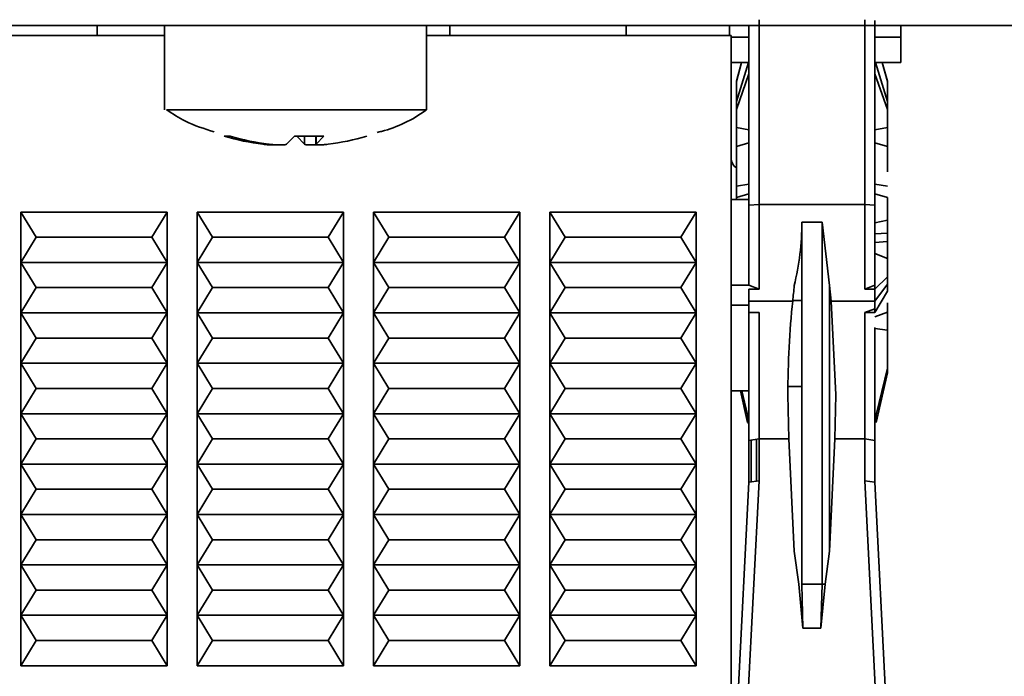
# Model space of a CAD drawing. Header units: millimetres. Extents: x 0 to 420, y 0 to 297.
# Tile 11 of 126: x 145.69 to 155.46, y 91.33 to 97.84. Entities that reach past the tile are written whole.
import ezdxf

# ---------------------------------------------------------------- set-up
doc = ezdxf.new("R2010")
doc.units = ezdxf.units.MM
doc.linetypes.add('CENTERX2', pattern=[20.32, 12.7, -2.54, 2.54, -2.54])

msp = doc.modelspace()

# ---------------------------------------------------------------- linework, layer by layer
at = {"color": 7, "linetype": 'Continuous', "lineweight": 35}
for p, q in [((153.0268, 97.8396), (153.0268, 96.0069)), ((154.0768, 97.8396), (154.0768, 96.0069)), ((154.1768, 97.8313), (154.1768, 95.9985)), ((203.4519, 97.7818), (81.8518, 97.7818)), ((146.4592, 97.7818), (146.4592, 97.6818)), ((146.4592, 97.6818), (146.4592, 97.7818)), ((147.1268, 97.7818), (147.1268, 96.9463)), ((149.7268, 96.9463), (149.7268, 97.7818)), ((149.9592, 97.7818), (149.9592, 97.6818)), ((149.9592, 97.6818), (149.9592, 97.7818)), ((151.7092, 97.7818), (151.7092, 97.6818)), ((152.7342, 97.6818), (152.7342, 97.7818)), ((152.9268, 97.7818), (152.9268, 95.9985)), ((154.4342, 97.7818), (154.4342, 97.6666)), ((133.2946, 97.6818), (147.1268, 97.6818)), ((149.7268, 97.6818), (152.7518, 97.6818)), ((152.7518, 97.6818), (152.7518, 90.8818)), ((154.4342, 97.4166), (154.4342, 97.6666)), ((152.7518, 97.4166), (152.9268, 97.4166)), ((152.8018, 97.0274), (152.9208, 97.4166)), ((152.8018, 97.2268), (152.8542, 97.4166)), ((152.8534, 97.4166), (152.8018, 97.2303)), ((154.1768, 97.4166), (154.4342, 97.4166)), ((154.3018, 97.0274), (154.1827, 97.4166)), ((154.2493, 97.4166), (154.3018, 97.2268)), ((154.3018, 97.2303), (154.2502, 97.4166)), ((152.8018, 96.9483), (152.9268, 97.3042)), ((152.8018, 97.2303), (152.8018, 97.2268)), ((154.1768, 97.3042), (154.3018, 96.9483)), ((152.8018, 97.2268), (152.8018, 97.0274)), ((154.3018, 97.2268), (154.3018, 97.0274)), ((147.152, 96.9463), (147.1447, 96.9463)), ((152.8018, 97.0274), (152.8018, 96.9483)), ((152.8018, 96.9483), (152.8018, 96.772)), ((154.3018, 97.0274), (154.3018, 96.9483)), ((154.3018, 96.9483), (154.3018, 96.772)), ((154.3037, 96.856), (154.3018, 96.8568)), ((152.8018, 96.772), (152.8018, 96.583)), ((152.8018, 96.772), (152.9268, 96.7456)), ((154.1768, 96.7456), (154.3018, 96.772)), ((147.7785, 96.6838), (147.7197, 96.6838)), ((148.3384, 96.6044), (148.415, 96.6838)), ((148.7092, 96.6838), (148.415, 96.6838)), ((148.415, 96.6838), (148.4385, 96.6838)), ((148.5151, 96.6044), (148.4385, 96.6838)), ((148.6297, 96.6838), (148.6297, 96.6012)), ((148.7092, 96.6838), (148.6326, 96.6044)), ((152.9268, 96.6196), (152.8018, 96.583)), ((152.8018, 96.583), (152.8018, 96.19)), ((154.3018, 96.583), (154.1768, 96.6196)), ((152.8018, 96.19), (152.9268, 96.2075)), ((152.8018, 96.19), (152.8018, 96.0753)), ((154.1768, 96.2075), (154.3018, 96.19)), ((152.9268, 96.0568), (152.7518, 96.0568)), ((152.9268, 96.1119), (152.8018, 96.0753)), ((152.8018, 96.0753), (152.8018, 96.0568)), ((154.3018, 96.0753), (154.1768, 96.1119)), ((153.0268, 96.0069), (152.9268, 95.9985)), ((152.9268, 95.9985), (152.9268, 95.2055)), ((153.0268, 96.0069), (153.0268, 95.1683)), ((154.0768, 96.0069), (153.0268, 96.0069)), ((154.0768, 95.1683), (154.0768, 96.0069)), ((154.1768, 95.9985), (154.0768, 96.0069)), ((145.8518, 95.6818), (145.7018, 95.9318)), ((145.7018, 95.9318), (147.1518, 95.9318)), ((145.7018, 95.4318), (145.7018, 95.9318)), ((147.1518, 95.9318), (147.0018, 95.6818)), ((147.1518, 95.9318), (147.1518, 95.4318)), ((147.6018, 95.6818), (147.4518, 95.9318)), ((147.4518, 95.9318), (148.9018, 95.9318)), ((147.4518, 95.4318), (147.4518, 95.9318)), ((148.9018, 95.9318), (148.7518, 95.6818)), ((148.9018, 95.9318), (148.9018, 95.4318)), ((149.3518, 95.6818), (149.2018, 95.9318)), ((149.2018, 95.9318), (150.6518, 95.9318)), ((149.2018, 95.4318), (149.2018, 95.9318)), ((150.6518, 95.9318), (150.5018, 95.6818)), ((150.6518, 95.9318), (150.6518, 95.4318)), ((151.1018, 95.6818), (150.9518, 95.9318)), ((150.9518, 95.9318), (152.4018, 95.9318)), ((150.9518, 95.4318), (150.9518, 95.9318)), ((152.4018, 95.9318), (152.2518, 95.6818)), ((152.4018, 95.9318), (152.4018, 95.4318)), ((153.4518, 95.8318), (153.6518, 95.8318)), ((153.4518, 95.8318), (153.4518, 92.2394)), ((153.6518, 95.8318), (153.7277, 95.2022)), ((153.6518, 95.8318), (153.6518, 92.2394)), ((154.1768, 95.8256), (154.3018, 95.8526)), ((145.7018, 95.4318), (145.8518, 95.6818)), ((147.0018, 95.6818), (145.8518, 95.6818)), ((147.0018, 95.6818), (147.1518, 95.4318)), ((147.4518, 95.4318), (147.6018, 95.6818)), ((148.7518, 95.6818), (147.6018, 95.6818)), ((148.7518, 95.6818), (148.9018, 95.4318)), ((149.2018, 95.4318), (149.3518, 95.6818)), ((150.5018, 95.6818), (149.3518, 95.6818)), ((150.5018, 95.6818), (150.6518, 95.4318)), ((150.9518, 95.4318), (151.1018, 95.6818)), ((152.2518, 95.6818), (151.1018, 95.6818)), ((152.2518, 95.6818), (152.4018, 95.4318)), ((154.3018, 95.7225), (154.1768, 95.7172)), ((154.3018, 95.7225), (154.3018, 95.6399)), ((154.1768, 95.6305), (154.3018, 95.6399)), ((154.1768, 95.5189), (154.3018, 95.4725)), ((154.3018, 95.4725), (154.3018, 95.2884)), ((145.7018, 95.4318), (147.1518, 95.4318)), ((145.8518, 95.1818), (145.7018, 95.4318)), ((145.7018, 94.9318), (145.7018, 95.4318)), ((147.1518, 95.4318), (147.0018, 95.1818)), ((147.1518, 95.4318), (147.1518, 94.9318)), ((147.4518, 95.4318), (148.9018, 95.4318)), ((147.6018, 95.1818), (147.4518, 95.4318)), ((147.4518, 94.9318), (147.4518, 95.4318)), ((148.9018, 95.4318), (148.7518, 95.1818)), ((148.9018, 95.4318), (148.9018, 94.9318)), ((149.2018, 95.4318), (150.6518, 95.4318)), ((149.3518, 95.1818), (149.2018, 95.4318)), ((149.2018, 94.9318), (149.2018, 95.4318)), ((150.6518, 95.4318), (150.5018, 95.1818)), ((150.6518, 95.4318), (150.6518, 94.9318)), ((150.9518, 95.4318), (152.4018, 95.4318)), ((151.1018, 95.1818), (150.9518, 95.4318)), ((150.9518, 94.9318), (150.9518, 95.4318)), ((152.4018, 95.4318), (152.2518, 95.1818)), ((152.4018, 95.4318), (152.4018, 94.9318)), ((154.3018, 95.2884), (154.1768, 95.1683)), ((154.3037, 95.3448), (154.3018, 95.344)), ((154.3018, 95.2884), (154.3018, 95.217)), ((145.7018, 94.9318), (145.8518, 95.1818)), ((145.8518, 95.1818), (147.0018, 95.1818)), ((147.0018, 95.1818), (147.1518, 94.9318)), ((147.4518, 94.9318), (147.6018, 95.1818)), ((147.6018, 95.1818), (148.7518, 95.1818)), ((148.7518, 95.1818), (148.9018, 94.9318)), ((149.2018, 94.9318), (149.3518, 95.1818)), ((149.3518, 95.1818), (150.5018, 95.1818)), ((150.5018, 95.1818), (150.6518, 94.9318)), ((150.9518, 94.9318), (151.1018, 95.1818)), ((151.1018, 95.1818), (152.2518, 95.1818)), ((152.2518, 95.1818), (152.4018, 94.9318)), ((152.9268, 95.2055), (153.0268, 95.1683)), ((153.7277, 95.2022), (153.7423, 95.0493)), ((153.7277, 95.2022), (153.7277, 92.5685)), ((154.0768, 95.1683), (154.1768, 95.2055)), ((154.1768, 95.0493), (154.3018, 95.217)), ((154.1768, 95.2055), (154.1768, 95.1683)), ((154.3018, 95.217), (154.3018, 95.1482)), ((153.0268, 95.1683), (152.9268, 95.1683)), ((152.9268, 95.0493), (152.9268, 95.1683)), ((154.1768, 95.1683), (154.0768, 95.1683)), ((154.1768, 95.0493), (154.1768, 95.1683)), ((154.3018, 95.1482), (154.1768, 94.9337)), ((152.9268, 95.0493), (153.3613, 95.0493)), ((152.9268, 95.0493), (152.9268, 94.9337)), ((153.7423, 95.0493), (154.1768, 95.0493)), ((153.7905, 94.1178), (153.7423, 95.0493)), ((154.1768, 95.0493), (154.1768, 94.9337)), ((154.3018, 95.0308), (154.3018, 94.9371)), ((145.8518, 94.6818), (145.7018, 94.9318)), ((145.7018, 94.9318), (147.1518, 94.9318)), ((145.7018, 94.4318), (145.7018, 94.9318)), ((147.1518, 94.9318), (147.0018, 94.6818)), ((147.1518, 94.9318), (147.1518, 94.4318)), ((147.6018, 94.6818), (147.4518, 94.9318)), ((147.4518, 94.9318), (148.9018, 94.9318)), ((147.4518, 94.4318), (147.4518, 94.9318)), ((148.9018, 94.9318), (148.7518, 94.6818)), ((148.9018, 94.9318), (148.9018, 94.4318)), ((149.3518, 94.6818), (149.2018, 94.9318)), ((149.2018, 94.9318), (150.6518, 94.9318)), ((149.2018, 94.4318), (149.2018, 94.9318)), ((150.6518, 94.9318), (150.5018, 94.6818)), ((150.6518, 94.9318), (150.6518, 94.4318)), ((151.1018, 94.6818), (150.9518, 94.9318)), ((150.9518, 94.9318), (152.4018, 94.9318)), ((150.9518, 94.4318), (150.9518, 94.9318)), ((152.4018, 94.9318), (152.2518, 94.6818)), ((152.4018, 94.9318), (152.4018, 94.4318)), ((152.9268, 94.9709), (152.9268, 93.6663)), ((153.0268, 94.9337), (152.9268, 94.9337)), ((153.0268, 93.6837), (153.0268, 94.9337)), ((154.0768, 94.9337), (154.1768, 94.9709)), ((154.1768, 94.9337), (154.0768, 94.9337)), ((154.0768, 94.9337), (154.0768, 93.6837)), ((154.1768, 94.8934), (154.3018, 94.9371)), ((154.1768, 94.775), (154.3018, 94.7594)), ((154.3018, 94.7594), (154.3018, 94.3842)), ((145.7018, 94.4318), (145.8518, 94.6818)), ((147.0018, 94.6818), (145.8518, 94.6818)), ((147.0018, 94.6818), (147.1518, 94.4318)), ((147.4518, 94.4318), (147.6018, 94.6818)), ((147.6018, 94.6818), (148.7518, 94.6818)), ((148.7518, 94.6818), (148.9018, 94.4318)), ((149.2018, 94.4318), (149.3518, 94.6818)), ((149.3518, 94.6818), (150.5018, 94.6818)), ((150.5018, 94.6818), (150.6518, 94.4318)), ((150.9518, 94.4318), (151.1018, 94.6818)), ((151.1018, 94.6818), (152.2518, 94.6818)), ((152.2518, 94.6818), (152.4018, 94.4318)), ((145.8518, 94.1818), (145.7018, 94.4318)), ((147.1518, 94.4318), (145.7018, 94.4318)), ((145.7018, 93.9318), (145.7018, 94.4318)), ((147.1518, 94.4318), (147.0018, 94.1818)), ((147.1518, 94.4318), (147.1518, 93.9318)), ((147.6018, 94.1818), (147.4518, 94.4318)), ((147.4518, 94.4318), (148.9018, 94.4318)), ((147.4518, 93.9318), (147.4518, 94.4318)), ((148.9018, 94.4318), (148.7518, 94.1818)), ((148.9018, 94.4318), (148.9018, 93.9318)), ((149.3518, 94.1818), (149.2018, 94.4318)), ((149.2018, 94.4318), (150.6518, 94.4318)), ((149.2018, 93.9318), (149.2018, 94.4318)), ((150.6518, 94.4318), (150.5018, 94.1818)), ((150.6518, 94.4318), (150.6518, 93.9318)), ((151.1018, 94.1818), (150.9518, 94.4318)), ((150.9518, 94.4318), (152.4018, 94.4318)), ((150.9518, 93.9318), (150.9518, 94.4318)), ((152.4018, 94.4318), (152.2518, 94.1818)), ((152.4018, 94.4318), (152.4018, 93.9318)), ((154.3018, 94.3842), (154.19, 93.919)), ((154.3018, 94.3374), (154.19, 93.8443)), ((154.3018, 94.3842), (154.3018, 94.3374)), ((145.7018, 93.9318), (145.8518, 94.1818)), ((147.0018, 94.1818), (145.8518, 94.1818)), ((147.0018, 94.1818), (147.1518, 93.9318)), ((147.4518, 93.9318), (147.6018, 94.1818)), ((148.7518, 94.1818), (147.6018, 94.1818)), ((148.7518, 94.1818), (148.9018, 93.9318)), ((149.2018, 93.9318), (149.3518, 94.1818)), ((149.3518, 94.1818), (150.5018, 94.1818)), ((150.5018, 94.1818), (150.6518, 93.9318)), ((150.9518, 93.9318), (151.1018, 94.1818)), ((151.1018, 94.1818), (152.2518, 94.1818)), ((152.2518, 94.1818), (152.4018, 93.9318)), ((152.7518, 94.1568), (152.9268, 94.1568)), ((152.8427, 94.1568), (152.9136, 93.8443)), ((152.9136, 93.919), (152.8564, 94.1568)), ((153.3232, 93.6837), (153.313, 94.1178)), ((153.7804, 93.6837), (153.7905, 94.1178)), ((145.8518, 93.6818), (145.7018, 93.9318)), ((147.1518, 93.9318), (145.7018, 93.9318)), ((145.7018, 93.4318), (145.7018, 93.9318)), ((147.1518, 93.9318), (147.0018, 93.6818)), ((147.1518, 93.9318), (147.1518, 93.4318)), ((147.6018, 93.6818), (147.4518, 93.9318)), ((148.9018, 93.9318), (147.4518, 93.9318)), ((147.4518, 93.4318), (147.4518, 93.9318)), ((148.9018, 93.9318), (148.7518, 93.6818)), ((148.9018, 93.9318), (148.9018, 93.4318)), ((149.3518, 93.6818), (149.2018, 93.9318)), ((149.2018, 93.9318), (150.6518, 93.9318)), ((149.2018, 93.4318), (149.2018, 93.9318)), ((150.6518, 93.9318), (150.5018, 93.6818)), ((150.6518, 93.9318), (150.6518, 93.4318)), ((151.1018, 93.6818), (150.9518, 93.9318)), ((150.9518, 93.9318), (152.4018, 93.9318)), ((150.9518, 93.4318), (150.9518, 93.9318)), ((152.4018, 93.9318), (152.2518, 93.6818)), ((152.4018, 93.9318), (152.4018, 93.4318)), ((152.9136, 93.8443), (152.9136, 93.919)), ((154.19, 93.919), (154.19, 93.8443)), ((152.9268, 93.8367), (152.9136, 93.8443)), ((145.7018, 93.4318), (145.8518, 93.6818)), ((147.0018, 93.6818), (145.8518, 93.6818)), ((147.0018, 93.6818), (147.1518, 93.4318)), ((147.4518, 93.4318), (147.6018, 93.6818)), ((148.7518, 93.6818), (147.6018, 93.6818)), ((148.7518, 93.6818), (148.9018, 93.4318)), ((149.2018, 93.4318), (149.3518, 93.6818)), ((150.5018, 93.6818), (149.3518, 93.6818)), ((150.5018, 93.6818), (150.6518, 93.4318)), ((150.9518, 93.4318), (151.1018, 93.6818)), ((151.1018, 93.6818), (152.2518, 93.6818)), ((152.2518, 93.6818), (152.4018, 93.4318)), ((152.9268, 93.6663), (153.0268, 93.6837)), ((152.9268, 93.2519), (152.9268, 93.6663)), ((152.9491, 93.2553), (152.9491, 93.6702)), ((153.0018, 93.6794), (153.0018, 93.2631)), ((153.3232, 93.6837), (153.0268, 93.6837)), ((153.0268, 93.6837), (153.0268, 93.2668)), ((153.3759, 92.5685), (153.3232, 93.6837)), ((153.7277, 92.5685), (153.7804, 93.6837)), ((153.7804, 93.6837), (154.0768, 93.6837)), ((154.0768, 93.6837), (154.0768, 93.2668)), ((154.1768, 93.6663), (154.0768, 93.6837)), ((154.1768, 93.2519), (154.1768, 93.6663)), ((145.8518, 93.1818), (145.7018, 93.4318)), ((147.1518, 93.4318), (145.7018, 93.4318)), ((145.7018, 92.9318), (145.7018, 93.4318)), ((147.1518, 93.4318), (147.0018, 93.1818)), ((147.1518, 93.4318), (147.1518, 92.9318)), ((147.6018, 93.1818), (147.4518, 93.4318)), ((148.9018, 93.4318), (147.4518, 93.4318)), ((147.4518, 92.9318), (147.4518, 93.4318)), ((148.9018, 93.4318), (148.7518, 93.1818)), ((148.9018, 93.4318), (148.9018, 92.9318)), ((149.3518, 93.1818), (149.2018, 93.4318)), ((150.6518, 93.4318), (149.2018, 93.4318)), ((149.2018, 92.9318), (149.2018, 93.4318)), ((150.6518, 93.4318), (150.5018, 93.1818)), ((150.6518, 93.4318), (150.6518, 92.9318)), ((151.1018, 93.1818), (150.9518, 93.4318)), ((150.9518, 93.4318), (152.4018, 93.4318)), ((150.9518, 92.9318), (150.9518, 93.4318)), ((152.4018, 93.4318), (152.2518, 93.1818)), ((152.4018, 93.4318), (152.4018, 92.9318)), ((152.9268, 93.2519), (152.8018, 90.7899)), ((153.0268, 93.2668), (152.9018, 90.8048)), ((153.0268, 93.2668), (152.9268, 93.2519)), ((154.0768, 93.2668), (154.2018, 90.8048)), ((154.1768, 93.2519), (154.0768, 93.2668)), ((154.3018, 90.7899), (154.1768, 93.2519)), ((145.7018, 92.9318), (145.8518, 93.1818)), ((147.0018, 93.1818), (145.8518, 93.1818)), ((147.0018, 93.1818), (147.1518, 92.9318)), ((147.4518, 92.9318), (147.6018, 93.1818)), ((148.7518, 93.1818), (147.6018, 93.1818)), ((148.7518, 93.1818), (148.9018, 92.9318)), ((149.2018, 92.9318), (149.3518, 93.1818)), ((150.5018, 93.1818), (149.3518, 93.1818)), ((150.5018, 93.1818), (150.6518, 92.9318)), ((150.9518, 92.9318), (151.1018, 93.1818)), ((152.2518, 93.1818), (151.1018, 93.1818)), ((152.2518, 93.1818), (152.4018, 92.9318)), ((145.8518, 92.6818), (145.7018, 92.9318)), ((147.1518, 92.9318), (145.7018, 92.9318)), ((145.7018, 92.4318), (145.7018, 92.9318)), ((147.1518, 92.9318), (147.0018, 92.6818)), ((147.1518, 92.9318), (147.1518, 92.4318)), ((147.6018, 92.6818), (147.4518, 92.9318)), ((148.9018, 92.9318), (147.4518, 92.9318)), ((147.4518, 92.4318), (147.4518, 92.9318)), ((148.9018, 92.9318), (148.7518, 92.6818)), ((148.9018, 92.9318), (148.9018, 92.4318)), ((149.3518, 92.6818), (149.2018, 92.9318)), ((150.6518, 92.9318), (149.2018, 92.9318)), ((149.2018, 92.4318), (149.2018, 92.9318)), ((150.6518, 92.9318), (150.5018, 92.6818)), ((150.6518, 92.9318), (150.6518, 92.4318)), ((151.1018, 92.6818), (150.9518, 92.9318)), ((152.4018, 92.9318), (150.9518, 92.9318)), ((150.9518, 92.4318), (150.9518, 92.9318)), ((152.4018, 92.9318), (152.2518, 92.6818)), ((152.4018, 92.9318), (152.4018, 92.4318)), ((145.7018, 92.4318), (145.8518, 92.6818)), ((147.0018, 92.6818), (145.8518, 92.6818)), ((147.0018, 92.6818), (147.1518, 92.4318)), ((147.4518, 92.4318), (147.6018, 92.6818)), ((148.7518, 92.6818), (147.6018, 92.6818)), ((148.7518, 92.6818), (148.9018, 92.4318)), ((149.2018, 92.4318), (149.3518, 92.6818)), ((150.5018, 92.6818), (149.3518, 92.6818)), ((150.5018, 92.6818), (150.6518, 92.4318)), ((150.9518, 92.4318), (151.1018, 92.6818)), ((152.2518, 92.6818), (151.1018, 92.6818)), ((152.2518, 92.6818), (152.4018, 92.4318)), ((153.4215, 92.2394), (153.3759, 92.5685)), ((153.6821, 92.2394), (153.7277, 92.5685)), ((145.8518, 92.1818), (145.7018, 92.4318)), ((147.1518, 92.4318), (145.7018, 92.4318)), ((145.7018, 91.9318), (145.7018, 92.4318)), ((147.1518, 92.4318), (147.0018, 92.1818)), ((147.1518, 92.4318), (147.1518, 91.9318)), ((147.6018, 92.1818), (147.4518, 92.4318)), ((148.9018, 92.4318), (147.4518, 92.4318)), ((147.4518, 91.9318), (147.4518, 92.4318)), ((148.9018, 92.4318), (148.7518, 92.1818)), ((148.9018, 92.4318), (148.9018, 91.9318)), ((149.3518, 92.1818), (149.2018, 92.4318)), ((150.6518, 92.4318), (149.2018, 92.4318)), ((149.2018, 91.9318), (149.2018, 92.4318)), ((150.6518, 92.4318), (150.5018, 92.1818)), ((150.6518, 92.4318), (150.6518, 91.9318)), ((151.1018, 92.1818), (150.9518, 92.4318)), ((152.4018, 92.4318), (150.9518, 92.4318)), ((150.9518, 91.9318), (150.9518, 92.4318)), ((152.4018, 92.4318), (152.2518, 92.1818)), ((152.4018, 92.4318), (152.4018, 91.9318)), ((145.7018, 91.9318), (145.8518, 92.1818)), ((147.0018, 92.1818), (145.8518, 92.1818)), ((147.0018, 92.1818), (147.1518, 91.9318)), ((147.4518, 91.9318), (147.6018, 92.1818)), ((148.7518, 92.1818), (147.6018, 92.1818)), ((148.7518, 92.1818), (148.9018, 91.9318)), ((149.2018, 91.9318), (149.3518, 92.1818)), ((150.5018, 92.1818), (149.3518, 92.1818)), ((150.5018, 92.1818), (150.6518, 91.9318)), ((150.9518, 91.9318), (151.1018, 92.1818)), ((152.2518, 92.1818), (151.1018, 92.1818)), ((152.2518, 92.1818), (152.4018, 91.9318)), ((153.4215, 92.2394), (153.4624, 91.8053)), ((153.6518, 92.2394), (153.4518, 92.2394)), ((153.4518, 92.2394), (153.4624, 91.8053)), ((153.6411, 91.8053), (153.682, 92.2394)), ((153.6411, 91.8053), (153.6518, 92.2394)), ((153.6518, 92.2394), (153.6821, 92.2394)), ((147.1518, 91.9318), (145.7018, 91.9318)), ((145.8518, 91.6818), (145.7018, 91.9318)), ((145.7018, 91.4318), (145.7018, 91.9318)), ((147.1518, 91.9318), (147.0018, 91.6818)), ((147.1518, 91.9318), (147.1518, 91.4318)), ((148.9018, 91.9318), (147.4518, 91.9318)), ((147.6018, 91.6818), (147.4518, 91.9318)), ((147.4518, 91.4318), (147.4518, 91.9318)), ((148.9018, 91.9318), (148.7518, 91.6818)), ((148.9018, 91.9318), (148.9018, 91.4318)), ((150.6518, 91.9318), (149.2018, 91.9318)), ((149.3518, 91.6818), (149.2018, 91.9318)), ((149.2018, 91.4318), (149.2018, 91.9318)), ((150.6518, 91.9318), (150.5018, 91.6818)), ((150.6518, 91.9318), (150.6518, 91.4318)), ((152.4018, 91.9318), (150.9518, 91.9318)), ((151.1018, 91.6818), (150.9518, 91.9318)), ((150.9518, 91.4318), (150.9518, 91.9318)), ((152.4018, 91.9318), (152.2518, 91.6818)), ((152.4018, 91.9318), (152.4018, 91.4318)), ((153.4624, 91.8053), (153.6411, 91.8053)), ((145.7018, 91.4318), (145.8518, 91.6818)), ((145.8518, 91.6818), (147.0018, 91.6818)), ((147.0018, 91.6818), (147.1518, 91.4318)), ((147.4518, 91.4318), (147.6018, 91.6818)), ((147.6018, 91.6818), (148.7518, 91.6818)), ((148.7518, 91.6818), (148.9018, 91.4318)), ((149.2018, 91.4318), (149.3518, 91.6818)), ((149.3518, 91.6818), (150.5018, 91.6818)), ((150.5018, 91.6818), (150.6518, 91.4318)), ((150.9518, 91.4318), (151.1018, 91.6818)), ((151.1018, 91.6818), (152.2518, 91.6818)), ((152.2518, 91.6818), (152.4018, 91.4318)), ((147.1518, 91.4318), (145.7018, 91.4318)), ((148.9018, 91.4318), (147.4518, 91.4318)), ((150.6518, 91.4318), (149.2018, 91.4318)), ((152.4018, 91.4318), (150.9518, 91.4318))]:
    msp.add_line(p, q, dxfattribs=at)
at = {"color": 7, "linetype": 'CENTERX2'}
msp.add_line((81.4018, 97.7818), (166.4018, 97.7818), dxfattribs=at)
at = {"color": 8, "linetype": 'Continuous', "lineweight": 35}
for p, q in [((152.7518, 97.6666), (152.9268, 97.6666)), ((154.1768, 97.6666), (154.4342, 97.6666)), ((148.5151, 96.6044), (148.5151, 96.6838)), ((148.6326, 96.6838), (148.6326, 96.6044)), ((148.1032, 96.6044), (148.1032, 96.6123)), ((152.7518, 95.2068), (152.9268, 95.2068)), ((152.9268, 95.0068), (152.7518, 95.0068)), ((153.3616, 95.0529), (153.4518, 95.0529)), ((153.4518, 94.2007), (153.3134, 94.2007))]:
    msp.add_line(p, q, dxfattribs=at)
at = {"color": 7, "linetype": 'Continuous', "lineweight": 35}
for centre, radius, start, end in [((148.3982, 98.992), 2.4058, 253.62004, 262.95764), ((148.4569, 98.992), 2.4058, 253.62004, 262.95764), ((148.4554, 98.9918), 2.4056, 277.04214, 286.38041), ((152.8518, 96.4568), 0.1, 180, 240)]:
    msp.add_arc(centre, radius, start, end, dxfattribs=at)
for centre, major_axis, ratio, start_param, end_param in [((151.802, 95.8318), (0, 2.1), 0.785587, 4.407911, 4.71239), ((152.8391, 95.8318), (0, 2.1), 0.267949, 4.330589, 4.407911), ((153.9829, 94.1178), (0, 2.5), 0.267949, 1.188997, 1.570796)]:
    msp.add_ellipse(centre, major_axis=major_axis, ratio=ratio, start_param=start_param, end_param=end_param, dxfattribs=at)
for points, knots in [([(147.1452, 96.9472), (147.2067, 96.9068), (147.3531, 96.8104), (147.5207, 96.7576), (147.618, 96.727)], [0, 0, 0, 0, 0.419557, 1, 1, 1, 1]), ([(149.7199, 96.9463), (149.7221, 96.9463), (149.7459, 96.9463), (149.6515, 96.9463), (149.4343, 96.9463), (149.0887, 96.9463), (148.6724, 96.9463), (148.2275, 96.9463), (147.8048, 96.9463), (147.4543, 96.9463), (147.2364, 96.9463), (147.1754, 96.9463), (147.152, 96.9463)], [0, 0, 0, 0, 0.011975, 0.126517, 0.241059, 0.355601, 0.470143, 0.584684, 0.699226, 0.813768, 0.92831, 1, 1, 1, 1]), ([(149.2368, 96.7212), (149.2512, 96.7247), (149.4226, 96.7659), (149.5892, 96.8453), (149.7202, 96.9428), (149.7217, 96.9439)], [0, 0, 0, 0, 0.083375, 0.989498, 1, 1, 1, 1]), ([(154.3018, 96.772), (154.3018, 96.7565), (154.3018, 96.7253), (154.3018, 96.6726), (154.3018, 96.622), (154.3018, 96.596), (154.3018, 96.583)], [0, 0, 0, 0, 0.25, 0.5, 0.75, 1, 1, 1, 1]), ([(148.1032, 96.6044), (148.1193, 96.6025), (148.1514, 96.5989), (148.1905, 96.5965), (148.2156, 96.5971), (148.2252, 96.5991), (148.2235, 96.601), (148.2233, 96.6012)], [0, 0, 0, 0, 0.244326, 0.488736, 0.731224, 0.972872, 1, 1, 1, 1]), ([(148.3384, 96.6044), (148.3336, 96.6025), (148.3238, 96.5989), (148.29, 96.5965), (148.2466, 96.597), (148.2016, 96.5999), (148.1736, 96.603), (148.162, 96.6044)], [0, 0, 0, 0, 0.2134997, 0.4270639, 0.6389567, 0.8501256, 1, 1, 1, 1]), ([(148.5151, 96.6044), (148.52, 96.6025), (148.5297, 96.5989), (148.5636, 96.5966), (148.6003, 96.5967), (148.626, 96.5986), (148.6352, 96.5992)], [0, 0, 0, 0, 0.282171, 0.564429, 0.844478, 1, 1, 1, 1]), ([(148.7503, 96.6044), (148.7343, 96.6025), (148.7021, 96.5989), (148.6632, 96.5965), (148.6374, 96.597), (148.6275, 96.5999), (148.6311, 96.603), (148.6326, 96.6044)], [0, 0, 0, 0, 0.2134959, 0.4270661, 0.6389564, 0.850113, 1, 1, 1, 1]), ([(154.3018, 96.583), (154.3018, 96.5264), (154.3018, 96.4508), (154.3018, 96.3545), (154.3018, 96.3302)], [0, 0, 0, 0, 0.747285, 1, 1, 1, 1]), ([(154.3018, 96.0753), (154.3018, 96.0599), (154.3018, 96.0292), (154.3018, 95.9694), (154.3018, 95.9073), (154.3018, 95.8708), (154.3018, 95.8526)], [0, 0, 0, 0, 0.25, 0.5, 0.75, 1, 1, 1, 1]), ([(154.1768, 95.2055), (154.1768, 95.3353), (154.1768, 95.595), (154.1768, 95.864), (154.1768, 95.9985)], [0, 0, 0, 0, 0.5, 1, 1, 1, 1]), ([(154.3018, 95.8526), (154.3018, 95.8323), (154.3018, 95.7916), (154.3018, 95.7455), (154.3018, 95.7225)], [0, 0, 0, 0, 0.5, 1, 1, 1, 1]), ([(154.3018, 95.6399), (154.3018, 95.6226), (154.3018, 95.5881), (154.3018, 95.5385), (154.3018, 95.4966), (154.3018, 95.4805), (154.3018, 95.4725)], [0, 0, 0, 0, 0.25, 0.5, 0.75, 1, 1, 1, 1]), ([(154.3018, 94.9371), (154.3018, 94.9272), (154.3018, 94.9073), (154.3018, 94.8616), (154.3018, 94.8102), (154.3018, 94.7763), (154.3018, 94.7594)], [0, 0, 0, 0, 0.250001, 0.5, 0.75, 1, 1, 1, 1]), ([(154.1768, 94.786), (154.1768, 94.6331), (154.1768, 94.2659), (154.1768, 93.8873), (154.1768, 93.6663)], [0, 0, 0, 0, 0.416411, 1, 1, 1, 1])]:
    msp.add_open_spline(points, degree=3, knots=knots, dxfattribs=at)

doc.saveas('drawing.dxf')
